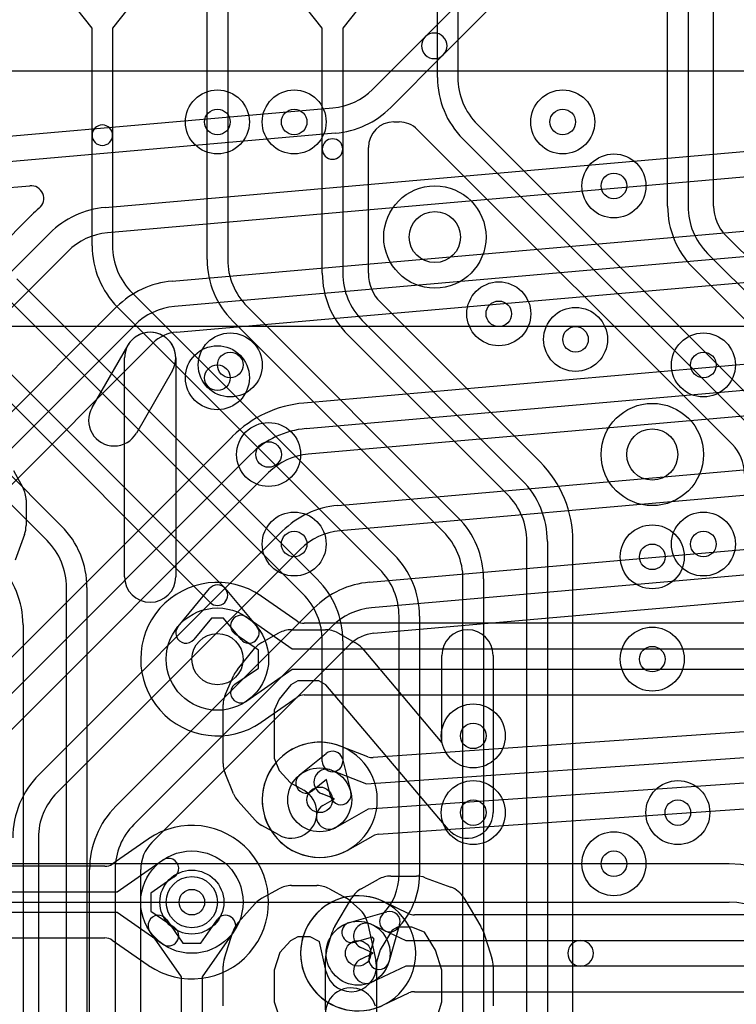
# Model space of a CAD drawing. Extents: x -0.9 to 20.9, y 0 to 20.
# Tile 28 of 39: x 7.4 to 10.2, y 11.9 to 15.7. Entities that reach past the tile are written whole.
import ezdxf

# ---------------------------------------------------------------- set-up
doc = ezdxf.new("R2010")
doc.units = 0
for name, color, linetype in [('1-2-via', 1, 'CONTINUOUS'), ('1-3-via', 1, 'CONTINUOUS'), ('2-3-via', 1, 'CONTINUOUS'), ('3-4-bvh', 1, 'CONTINUOUS'), ('4-5-via', 1, 'CONTINUOUS'), ('5-6-via', 1, 'CONTINUOUS'), ('L1', 3, 'CONTINUOUS'), ('L2', 3, 'CONTINUOUS'), ('L3', 3, 'CONTINUOUS'), ('L4', 3, 'CONTINUOUS'), ('L5', 7, 'CONTINUOUS'), ('L6', 7, 'CONTINUOUS'), ('PartsArea-A', 111, 'CONTINUOUS'), ('PartsArea-B', 111, 'CONTINUOUS'), ('Silk-A', 140, 'CONTINUOUS')]:
    doc.layers.add(name, color=color, linetype=linetype)

msp = doc.modelspace()

# ---------------------------------------------------------------- linework, layer by layer
at = {"layer": '1-2-via'}
for centre in [(9.6, 14.45), (8.2, 14.3), (9.9, 13.2), (9.75, 12.4), (8.1, 12.25)]:
    msp.add_circle(centre, 0.05, dxfattribs=at)
at = {"layer": '1-3-via'}
for centre in [(8.6, 12.65), (8.75, 12.05)]:
    msp.add_circle(centre, 0.05, dxfattribs=at)
at = {"layer": '2-3-via'}
for centre in [(9.3, 14.55), (9.9, 13.6), (10, 12.6)]:
    msp.add_circle(centre, 0.05, dxfattribs=at)
at = {"layer": '3-4-bvh'}
for centre in [(9.05, 14.85), (9.9, 14), (8.2, 13.2), (8.1, 12.25)]:
    msp.add_circle(centre, 0.1, dxfattribs=at)
at = {"layer": '4-5-via'}
for centre in [(8.5, 15.3), (9.55, 15.3), (8.25, 14.35), (10.1, 14.35), (8.5, 13.65), (10.1, 13.65), (9.2, 12.9)]:
    msp.add_circle(centre, 0.05, dxfattribs=at)
at = {"layer": '5-6-via'}
for centre in [(8.2, 15.3), (9.75, 15.05), (8.4, 14), (9.2, 12.6)]:
    msp.add_circle(centre, 0.05, dxfattribs=at)
at = {"layer": 'L1'}
for p, q in [((9.01221, 15.63293), (9.206, 15.82672)), ((9.27672, 15.756), (9.08293, 15.56221)), ((8.80677, 15.42747), (9.01221, 15.63293)), ((9.08293, 15.56221), (8.87748, 15.35676)), ((7.76118, 14.96609), (13.24218, 15.44561)), ((6.49167, 15.16623), (8.65177, 15.3552)), ((13.2509, 15.34599), (7.7699, 14.86647)), ((8.66049, 15.25558), (6.50039, 15.06661)), ((8.0229, 14.67781), (13.88745, 15.19088)), ((13.89617, 15.09126), (8.03162, 14.57819)), ((6.50912, 14.96695), (7.46648, 15.0507)), ((8.04051, 14.47854), (13.90489, 14.9916)), ((7.47345, 14.93565), (6.24952, 13.7117)), ((6.91628, 14.237), (7.54419, 14.86491)), ((7.6149, 14.7942), (6.987, 14.16628)), ((13.0805, 14.59833), (8.53759, 14.20089)), ((7.04714, 13.81786), (7.80591, 14.57663)), ((7.87662, 14.50592), (7.11786, 13.74714)), ((8.54632, 14.10123), (13.08922, 14.49867)), ((6.4617, 12.94952), (7.94736, 14.43519)), ((13.09794, 14.39905), (8.55504, 14.00161)), ((8.67025, 13.80088), (12.64563, 14.14867)), ((8.25859, 14.07079), (7.13177, 12.94397)), ((12.65435, 14.04905), (8.67897, 13.70126)), ((7.20251, 12.87323), (8.32933, 14.00005)), ((8.40004, 13.92934), (7.27322, 12.80252)), ((8.79421, 13.50052), (11.63069, 13.74867)), ((7.50251, 12.74895), (8.45326, 13.6997)), ((8.52397, 13.62899), (7.57322, 12.67824)), ((11.63941, 13.64905), (8.80293, 13.4009)), ((8.81182, 13.30125), (11.64812, 13.54939)), ((7.80251, 12.62463), (8.57722, 13.39934)), ((8.64793, 13.32863), (7.87322, 12.55392)), ((7.94396, 12.48318), (8.71867, 13.2579)), ((13.4201, 13.13446), (8.80911, 12.8149)), ((8.78235, 12.71276), (13.46076, 13.037)), ((13.46765, 12.93724), (8.78924, 12.613)), ((8.78742, 12.81823), (8.68362, 12.85893)), ((8.8299, 12.51554), (13.44089, 12.8351)), ((8.64563, 12.76637), (8.78235, 12.71276)), ((8.65819, 12.65403), (8.60913, 12.67327)), ((8.61225, 12.6282), (8.65819, 12.65403)), ((8.78924, 12.613), (8.66125, 12.54104)), ((7.5, 12.50146), (7.5, 8.47426)), ((8.71028, 12.45383), (8.80886, 12.50925)), ((7.7, 8.67426), (7.7, 12.37714)), ((7.8, 12.37714), (7.8, 8.67426)), ((7.90004, 9.72504), (7.90004, 12.37714)), ((8.94862, 12.20486), (8.84673, 12.25319)), ((10.31436, 12.20004), (8.97004, 12.20004)), ((8.80358, 12.16293), (8.93624, 12.1)), ((8.93624, 12.1), (9.61967, 12.1)), ((9.61967, 12.1), (10.31436, 12.1)), ((8.80834, 12.05), (8.76072, 12.07259)), ((8.76072, 12.02741), (8.80834, 12.05)), ((8.93624, 12), (8.80358, 11.93707)), ((9.61967, 12), (8.93624, 12)), ((10.31436, 12), (9.61967, 12)), ((8.84673, 11.84681), (8.94862, 11.89514)), ((8.97004, 11.89996), (10.31436, 11.89996))]:
    msp.add_line(p, q, dxfattribs=at)
for centre in [(9.6, 14.45), (8.2, 14.3), (9.9, 13.2), (8.6, 12.65), (9.75, 12.4), (8.1, 12.25), (8.75, 12.05)]:
    msp.add_circle(centre, 0.125, dxfattribs=at)
for centre, radius, start, end in [((9.04757, 15.59757), 0.05, 135, -45), ((9.04757, 15.59757), 0.05, -45, 135), ((8.62999, 15.60425), 0.25, -85.00207, -45), ((8.62999, 15.60425), 0.35, -85.00076, -45), ((7.47083, 15.00092), 0.04997, -50.0902, 94.99408), ((7.43812, 14.97098), 0.04997, -45, -43.88115), ((7.79167, 14.61741), 0.45005, 129.91609, 134.87397), ((7.79168, 14.61742), 0.35, 94.99924, 135), ((7.79168, 14.61742), 0.25, 94.99793, 135), ((8.0534, 14.32914), 0.35, 94.99924, 135), ((8.0534, 14.32914), 0.25, 94.99793, 135), ((8.05339, 14.32914), 0.14996, 94.99241, 134.9946), ((8.04469, 14.42875), 0.04997, 94.79888, 94.99408), ((8.57681, 13.75255), 0.45005, 94.99941, 134.87397), ((8.57682, 13.75256), 0.35, 94.99924, 135), ((8.22326, 14.10612), 0.04997, -45, -43.88115), ((8.57682, 13.75256), 0.25, 94.99793, 135), ((8.70075, 13.45221), 0.35, 94.99924, 135), ((8.70075, 13.45221), 0.25, 94.99793, 135), ((8.82471, 13.15185), 0.35, 94.99924, 135), ((8.82471, 13.15185), 0.25, 94.99793, 135), ((8.8247, 13.15185), 0.14996, 94.99241, 134.9946), ((8.816, 13.25146), 0.04997, 94.79888, 94.99408), ((8.6, 12.65), 0.22504, 68.26053, -60.86305), ((8.70186, 12.90545), 0.04997, -111.73967, -111.40962), ((8.80566, 12.86475), 0.04997, -111.40962, -86.04101), ((7.75, 12.50146), 0.35, 135, 180), ((8.62738, 12.71982), 0.05, 68.59226, -111.41244), ((7.75, 12.50146), 0.25, 135, 180), ((8.63675, 12.58462), 0.05, 119.34402, -60.65606), ((8.05, 12.37714), 0.35, 135, 180), ((8.05, 12.37714), 0.25, 135, 180), ((8.83335, 12.46569), 0.04997, 93.95899, 119.34526), ((8.05, 12.37715), 0.14996, 135.0027, -179.99618), ((8.7339, 12.40979), 0.04997, 119.05795, 119.13478), ((8.63675, 12.58462), 0.15004, -60.93909, -60.65535), ((8.75, 12.05), 0.22504, 64.82191, -64.78207), ((8.867, 12.29888), 0.04997, -115.18037, -115.00096), ((8.80359, 12.16292), 0.10005, 64.62849, 64.99487), ((8.86787, 12.29847), 0.04997, -115.37017, -115.02659), ((8.97004, 12.25001), 0.04997, -115.38053, -90), ((8.78215, 12.11776), 0.05, 64.61894, -115.37858), ((9.61967, 12.05), 0.05, 90, -90), ((9.61967, 12.05), 0.05, -90, 90), ((8.78215, 11.98224), 0.05, 115.38106, -64.62142), ((8.97004, 11.84999), 0.04997, 90, 115.38053)]:
    msp.add_arc(centre, radius, start, end, dxfattribs=at)
at = {"layer": 'L2'}
for centre in [(9.3, 14.55), (9.6, 14.45), (8.2, 14.3), (9.9, 13.6), (9.9, 13.2), (8.6, 12.65), (10, 12.6), (9.75, 12.4), (8.1, 12.25), (8.75, 12.05)]:
    msp.add_circle(centre, 0.125, dxfattribs=at)
for centre, start, end in [((8.6, 12.65), 90, -90), ((8.6, 12.65), -90, 90), ((8.75, 12.05), 90, -90), ((8.75, 12.05), -90, 90)]:
    msp.add_arc(centre, 0.22504, start, end, dxfattribs=at)
at = {"layer": 'L3'}
for p, q in [((9.06, 15.47426), (9.06, 16.97713)), ((9.14, 16.97713), (9.14, 15.47426)), ((9.96, 14.97022), (9.96, 16.72511)), ((10.04, 16.72511), (10.04, 14.97022)), ((8.16, 14.7622), (8.16, 16.6211)), ((8.24, 16.6211), (8.24, 14.7622)), ((7.71, 15.66615), (7.5144, 15.91428)), ((7.9856, 15.91428), (7.79, 15.66615)), ((8.61, 15.66615), (8.4144, 15.91428)), ((8.8856, 15.91428), (8.69, 15.66615)), ((10.14004, 14.97022), (10.14004, 15.73269)), ((7.71, 15.24813), (7.71, 15.66615)), ((7.79, 15.66615), (7.79, 15.24813)), ((8.61, 15.19413), (8.61, 15.66615)), ((8.69, 15.66615), (8.69, 15.19413)), ((8.89004, 15.3), (8.91052, 15.3)), ((9.21615, 15.29041), (10.34042, 14.16616)), ((7.71, 14.81626), (7.71, 15.24813)), ((7.79, 15.24813), (7.79, 14.81626)), ((8.98123, 15.27071), (10.21312, 14.03885)), ((10.28385, 14.10959), (9.15958, 15.23384)), ((8.61, 14.70826), (8.61, 15.19413)), ((8.69, 15.19413), (8.69, 14.70826)), ((8.79004, 14.70826), (8.79004, 15.2)), ((10.66062, 14.3834), (10.18687, 14.85712)), ((6.51615, 14.79443), (7.59042, 13.72018)), ((10.11615, 14.78637), (10.59042, 14.31212)), ((7.53385, 13.66361), (6.45958, 14.73786)), ((6.96615, 14.74041), (8.22828, 13.47828)), ((10.53385, 14.25555), (10.05958, 14.7298)), ((8.17172, 13.42172), (6.90958, 14.68384)), ((7.41613, 14.68639), (8.59042, 13.51212)), ((8.53385, 13.45555), (7.35957, 14.62983)), ((7.86615, 14.63241), (8.89042, 13.60816)), ((9.46116, 13.9709), (8.83688, 14.59515)), ((8.83385, 13.55159), (7.80958, 14.57584)), ((8.31613, 14.57839), (9.14042, 13.75412)), ((9.08385, 13.69755), (8.25957, 14.52183)), ((8.76615, 14.52441), (9.39042, 13.90016)), ((9.33385, 13.84359), (8.70958, 14.46784)), ((9.41, 10.52214), (9.41, 13.65974)), ((9.49, 13.65974), (9.49, 10.52214)), ((9.59004, 11.03814), (9.59004, 13.65974)), ((9.16, 10.37616), (9.16, 13.5137)), ((9.24, 13.5137), (9.24, 10.37616)), ((7.61, 10.54044), (7.61, 13.47976)), ((7.69, 13.47976), (7.69, 10.54044)), ((8.04633, 13.328), (8.16927, 13.4756)), ((8.23073, 13.4756), (8.35367, 13.328)), ((8.17687, 13.35974), (8.10779, 13.2768)), ((8.22313, 13.35974), (8.17687, 13.35974)), ((8.29221, 13.2768), (8.22313, 13.35974)), ((8.91, 12.35783), (8.91, 13.36774)), ((8.99, 13.36774), (8.99, 12.35783)), ((7.44, 13.33381), (7.44, 10.27426)), ((8.61, 12.8), (8.61, 13.2717)), ((8.69, 13.2717), (8.69, 12.8)), ((8.52126, 12.74709), (8.6248, 12.83107)), ((8.6888, 12.80973), (8.72124, 12.68042)), ((8.62647, 12.72941), (8.57166, 12.68495)), ((8.64364, 12.66096), (8.62647, 12.72941)), ((8.71567, 12.17019), (8.86275, 12.2122)), ((8.00153, 12.18143), (8.06511, 12.09012)), ((8.13489, 12.09012), (8.19847, 12.18143)), ((8.06, 11.95745), (7.93587, 12.13571)), ((8.26413, 12.13571), (8.14, 11.95745)), ((8.9122, 12.16275), (8.87019, 12.01567)), ((8.06511, 12.09012), (8.13489, 12.09012)), ((8.80579, 12.11273), (8.73765, 12.09327)), ((8.79327, 12.03765), (8.81273, 12.10579)), ((8.81273, 12.10579), (8.80579, 12.11273)), ((8.06, 11.2282), (8.06, 11.95745)), ((8.14, 11.95745), (8.14, 11.2282))]:
    msp.add_line(p, q, dxfattribs=at)
for centre, radius in [((9.05, 14.85), 0.2), ((9.3, 14.55), 0.125), ((9.9, 14), 0.2), ((9.9, 13.6), 0.125), ((8.2, 13.2), 0.2), ((8.6, 12.65), 0.125), ((10, 12.6), 0.125), ((8.1, 12.25), 0.2), ((8.75, 12.05), 0.125)]:
    msp.add_circle(centre, radius, dxfattribs=at)
for centre, radius, start, end in [((9.4, 15.47426), 0.34, 180, -135), ((9.4, 15.47426), 0.26, 180, -135), ((7.75, 15.24813), 0.04, 0, 180), ((8.89004, 15.2), 0.1, 90, 180), ((8.91052, 15.2), 0.1, 45, 90), ((7.75, 15.24813), 0.04, 180, 0), ((8.65, 15.19413), 0.04, 0, 180), ((8.65, 15.19413), 0.04, 180, 0), ((10.3, 14.97022), 0.34, 180, -135), ((10.3, 14.97022), 0.26, 180, -135), ((10.3, 14.97021), 0.15996, 179.99642, -135.02026), ((10.2222, 14.89246), 0.04997, -135.02432, -134.99189), ((8.05, 14.81626), 0.34, 180, -135), ((8.05, 14.81626), 0.26, 180, -135), ((8.49994, 14.7622), 0.33994, 180, -135), ((8.49994, 14.7622), 0.25994, 180, -135), ((8.95, 14.70826), 0.34, 180, -135), ((8.95, 14.70826), 0.26, 180, -135), ((8.95, 14.70825), 0.15996, 179.99642, -135.00507), ((10.1, 13.92575), 0.15996, -0.00358, 44.99493), ((9.14999, 13.65974), 0.44005, 0, 44.99908), ((9.15, 13.65974), 0.34, 0, 45), ((9.15, 13.65974), 0.26, 0, 45), ((8.9, 13.5137), 0.34, 0, 45), ((7.35, 13.47976), 0.34, 0, 45), ((8.9, 13.5137), 0.26, 0, 45), ((7.35, 13.47976), 0.26, 0, 45), ((8.65, 13.36774), 0.34, 0, 45), ((7.10023, 13.33381), 0.33977, 0, 45), ((8.65, 13.36774), 0.26, 0, 45), ((8.35, 13.2717), 0.34, 0, 45), ((8.2, 13.45), 0.04, 39.7964, 140.2036), ((8.2, 13.45), 0.04, -135, 45), ((8.35, 13.2717), 0.26, 0, 45), ((8.07706, 13.3024), 0.04, 140.2036, -39.79182), ((8.32294, 13.3024), 0.04, -140.2036, 39.79182), ((8.65, 12.8), 0.04, 14.07793, 129.04453), ((8.65, 12.8), 0.04, 180, 0), ((8.54646, 12.71602), 0.04, 129.04453, -50.95492), ((8.68244, 12.67069), 0.04, -165.92207, 14.08315), ((8.68967, 12.35783), 0.22033, -45, 0), ((8.68967, 12.35783), 0.30033, -45, 0), ((8.87376, 12.17374), 0.04, 135, -45), ((8.87374, 12.17374), 0.04, -15.94736, 105.94736), ((7.9687, 12.15857), 0.04, 34.85005, -145.14935), ((8.2313, 12.15857), 0.04, -34.85005, 145.14935), ((8.72666, 12.13173), 0.04, 105.94736, -74.05924), ((8.83173, 12.02666), 0.04, 164.05264, -15.94077)]:
    msp.add_arc(centre, radius, start, end, dxfattribs=at)
at = {"layer": 'L4'}
for p, q in [((8.51108, 13.349), (8.37145, 13.44623)), ((8.31429, 13.36413), (8.49255, 13.24)), ((10.76036, 13.34004), (8.53964, 13.34004)), ((8.35988, 13.23489), (8.26857, 13.29847)), ((8.35988, 13.16511), (8.35988, 13.23489)), ((8.49255, 13.24), (10.80745, 13.24)), ((8.26857, 13.10153), (8.35988, 13.16511)), ((8.49255, 13.16), (8.31429, 13.03587)), ((10.80745, 13.16), (8.49255, 13.16)), ((8.37148, 12.95379), (8.51109, 13.051)), ((8.53964, 13.05996), (10.76036, 13.05996)), ((7.92851, 12.4962), (7.78891, 12.399)), ((7.80745, 12.29), (7.98571, 12.41413)), ((7.76036, 12.39004), (5.32426, 12.39004)), ((8.03143, 12.34847), (7.94012, 12.28489)), ((6.57213, 12.29), (7.80745, 12.29)), ((7.94012, 12.28489), (7.94012, 12.21511)), ((7.80745, 12.21), (6.57213, 12.21)), ((7.98571, 12.08587), (7.80745, 12.21)), ((7.94012, 12.21511), (8.03143, 12.15153)), ((5.32426, 12.10996), (7.76036, 12.10996)), ((7.78892, 12.101), (7.92855, 12.00377))]:
    msp.add_line(p, q, dxfattribs=at)
for centre, radius in [((8.5, 15.3), 0.125), ((9.55, 15.3), 0.125), ((9.05, 14.85), 0.2), ((8.25, 14.35), 0.125), ((10.1, 14.35), 0.125), ((9.9, 14), 0.2), ((8.5, 13.65), 0.125), ((10.1, 13.65), 0.125), ((8.2, 13.2), 0.2), ((9.2, 12.9), 0.125), ((8.1, 12.25), 0.2)]:
    msp.add_circle(centre, radius, dxfattribs=at)
for centre, radius, start, end in [((8.19999, 13.2), 0.30005, 55.53878, -55.5854), ((8.39805, 13.48859), 0.04997, -124.46601, -124.35793), ((8.29082, 13.33172), 0.14005, 54.92553, 55.64613), ((8.40001, 13.48724), 0.04997, -125.06717, -124.85395), ((8.29143, 13.3313), 0.04, 55.14995, -124.85066), ((8.53964, 13.39001), 0.04997, -124.85395, -90), ((8.29143, 13.0687), 0.04, 124.85005, -55.14934), ((8.53964, 13.00999), 0.04997, 90, 124.84454), ((8.39781, 12.91125), 0.04997, 124.25932, 124.41521), ((8.29083, 13.06829), 0.14005, -55.73463, -54.92553), ((8.40003, 12.91278), 0.04997, 124.84454, 125.08314), ((8.1, 12.25), 0.30004, -124.34153, 124.41303), ((8.00856, 12.38129), 0.14005, 124.20637, 124.86231), ((7.90174, 12.53844), 0.04997, -55.79795, -54.95819), ((7.76036, 12.44001), 0.04997, -90, -55.15546), ((8.00857, 12.3813), 0.04, -55.14995, 124.85066), ((8.00857, 12.1187), 0.04, -124.85005, 55.14934), ((7.76036, 12.05999), 0.04997, 55.14605, 90), ((7.89999, 11.96276), 0.04997, 54.94881, 55.14605), ((8.00914, 12.11832), 0.14006, -125.05737, -124.1927), ((7.90255, 11.961), 0.04997, 55.65801, 56.08733)]:
    msp.add_arc(centre, radius, start, end, dxfattribs=at)
at = {"layer": 'L5'}
for centre in [(8.2, 15.3), (8.5, 15.3), (9.55, 15.3), (9.75, 15.05), (8.25, 14.35), (10.1, 14.35), (8.4, 14), (8.5, 13.65), (10.1, 13.65), (9.2, 12.9), (9.2, 12.6)]:
    msp.add_circle(centre, 0.125, dxfattribs=at)
at = {"layer": 'L6'}
for p, q in [((1.14893, 15.5), (10.81711, 15.5)), ((10.2, 12.40004), (5.71421, 12.40004)), ((5.71421, 12.25), (10.2, 12.25))]:
    msp.add_line(p, q, dxfattribs=at)
for centre in [(8.2, 15.3), (9.75, 15.05), (8.4, 14), (9.2, 12.6)]:
    msp.add_circle(centre, 0.125, dxfattribs=at)
for radius in [0.45004, 0.3]:
    msp.add_arc((10.2, 11.95), radius, 0, 90, dxfattribs=at)
at = {"layer": 'PartsArea-A'}
msp.add_line((20, 14.5), (0, 14.5), dxfattribs=at)
at = {"layer": 'PartsArea-B'}
msp.add_line((20, 14.5), (0, 14.5), dxfattribs=at)
at = {"layer": 'Silk-A'}
for p, q in [((7.70964, 14.18323), (7.85038, 14.42768)), ((7.83704, 13.52222), (7.83704, 14.37778)), ((8.03704, 14.37778), (8.03704, 13.52222)), ((8.0237, 14.32788), (7.88296, 14.08343)), ((7.40223, 13.93746), (7.43927, 13.87079)), ((7.45185, 13.82222), (7.45185, 13.72222)), ((7.44562, 13.68749), (7.40858, 13.58749)), ((8.37366, 13.2652), (8.44033, 13.30223)), ((8.48889, 13.31481), (8.62222, 13.31481)), ((8.67078, 13.30223), (8.73745, 13.2652)), ((8.76523, 13.24237), (9.07778, 12.87299)), ((8.27816, 13.15962), (8.34482, 13.2411)), ((9.07778, 12.87299), (9.07778, 13.21481)), ((9.27778, 13.21481), (9.27778, 12.6)), ((8.23103, 13.06326), (8.26437, 13.13734)), ((8.4875, 13.09965), (8.44133, 13.04321)), ((8.5148, 13.11481), (8.4875, 13.09965)), ((8.59631, 13.11481), (8.5148, 13.11481)), ((8.62436, 13.09923), (8.59631, 13.11481)), ((9.10144, 12.53541), (8.62436, 13.09923)), ((8.22222, 12.79259), (8.22222, 13.02222)), ((8.44133, 13.04321), (8.42222, 13.00075)), ((8.42222, 13.00075), (8.42222, 12.81226)), ((8.42222, 12.81226), (8.44153, 12.76508)), ((8.26301, 12.67324), (8.22967, 12.75472)), ((8.44153, 12.76508), (8.48538, 12.71635)), ((8.48538, 12.71635), (8.53746, 12.68742)), ((8.34789, 12.57015), (8.28123, 12.64422)), ((8.44032, 12.51258), (8.37365, 12.54962)), ((8.76254, 12.30223), (8.82921, 12.33927)), ((8.87778, 12.35185), (8.97778, 12.35185)), ((9.01251, 12.34562), (9.11251, 12.30858)), ((8.37366, 12.2652), (8.44033, 12.30223)), ((8.48889, 12.31481), (8.58889, 12.31481)), ((8.63745, 12.30223), (8.70412, 12.2652)), ((8.28122, 12.17059), (8.34788, 12.24467)), ((8.65869, 12.15515), (8.72536, 12.26626)), ((8.722, 12.25252), (8.75533, 12.22289)), ((9.16353, 12.26626), (9.23019, 12.15515)), ((8.78645, 12.1701), (8.81978, 12.02195)), ((8.22702, 12.03061), (8.26036, 12.13431)), ((8.62644, 12.05836), (8.64866, 12.13243)), ((8.88308, 12.1404), (8.83663, 12.06298)), ((8.90369, 12.15185), (8.88308, 12.1404)), ((8.95986, 12.15185), (8.90369, 12.15185)), ((9.0101, 12.13324), (8.95986, 12.15185)), ((9.05276, 12.06213), (9.0101, 12.13324)), ((9.23964, 12.13431), (9.27298, 12.03061)), ((8.48538, 12.09847), (8.44421, 12.05272)), ((8.5148, 12.11481), (8.48538, 12.09847)), ((8.56298, 12.11481), (8.5148, 12.11481)), ((8.59736, 12.09571), (8.56298, 12.11481)), ((8.59839, 12.0948), (8.59736, 12.09571)), ((8.62466, 11.97805), (8.59839, 12.0948)), ((8.44421, 12.05272), (8.42222, 11.98432)), ((8.83663, 12.06298), (8.82222, 12.01495)), ((9.07778, 11.98432), (9.05276, 12.06213)), ((8.62222, 11.82949), (8.62222, 12.02963)), ((8.82222, 12.01495), (8.82222, 11.81481)), ((8.22222, 11.84444), (8.22222, 12)), ((8.42222, 11.98432), (8.42222, 11.86012)), ((9.07778, 11.86012), (9.07778, 11.98432)), ((9.27778, 12), (9.27778, 11.84444)), ((8.42222, 11.86012), (8.44336, 11.79436)), ((9.05324, 11.78381), (9.07778, 11.86012))]:
    msp.add_line(p, q, dxfattribs=at)
for centre, start, end in [((7.93704, 14.37778), 0, 180), ((7.93704, 14.37778), -29.93392, 150.06918), ((7.7963, 14.13333), 150.06608, -29.93082), ((7.35185, 13.82222), 0, 29.05533), ((7.35185, 13.72222), -20.32334, 0), ((7.93704, 13.52222), 180, 0), ((8.48889, 13.21481), 90, 119.04877), ((8.62222, 13.21481), 60.94873, 90), ((9.17778, 13.21481), 0, 180), ((8.42222, 13.17778), 119.05127, 140.71289), ((8.68889, 13.17778), 40.234, 60.95123), ((8.35556, 13.0963), 140.71382, 155.76968), ((8.32222, 13.02222), 155.7699, 180), ((8.32222, 12.79259), 180, -157.7466), ((8.35556, 12.71111), -157.7464, -138.01407), ((8.48889, 12.6), -119.05627, 60.94467), ((9.17778, 12.6), -139.766, 0), ((8.42222, 12.63704), -138.01577, -119.05533), ((8.87778, 12.25185), 90, 119.05533), ((8.97778, 12.25185), 69.67666, 90), ((8.48889, 12.21481), 90, 119.05127), ((8.58889, 12.21481), 60.94873, 90), ((8.81111, 12.21481), 119.05627, 149.03473), ((9.07778, 12.21481), 30.96376, 69.67537), ((8.42222, 12.17778), 119.05127, 138.0196), ((8.65556, 12.17778), 48.36456, 60.94873), ((8.68889, 12.14815), 12.67982, 48.36456), ((8.35556, 12.1037), 138.0196, 162.17566), ((8.74444, 12.1037), 149.03624, 163.30147), ((9.14444, 12.1037), 17.82434, 30.96148), ((8.72222, 12.02963), 163.30295, 180), ((8.32222, 12), 162.17566, 180), ((8.72222, 12), -167.32018, 12.679), ((9.17778, 12), 0, 17.82282), ((8.72222, 11.81481), 16.69705, -163.30147)]:
    msp.add_arc(centre, 0.1, start, end, dxfattribs=at)

doc.saveas('drawing.dxf')
